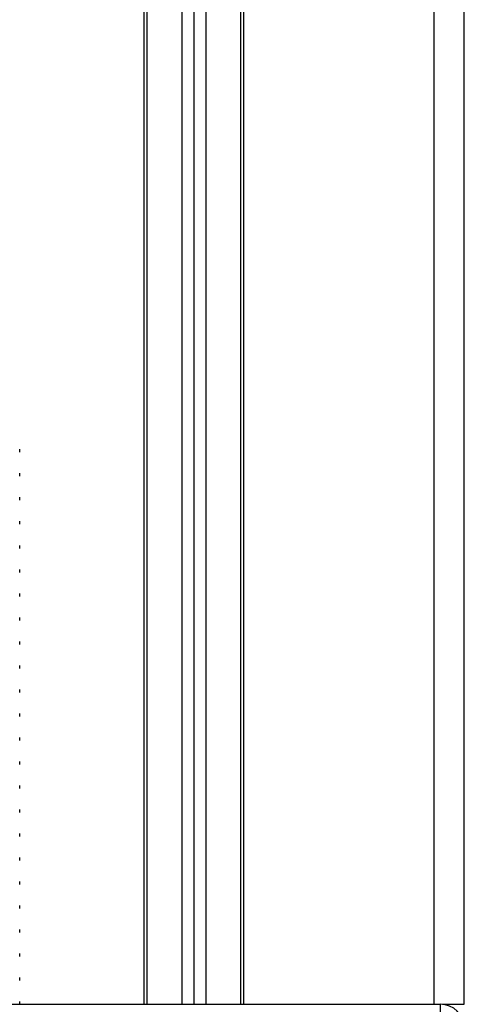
# Model space of a CAD drawing. Header units: millimetres. Extents: x -535 to 1155, y 0 to 326.
# Tile 35 of 116: x -35 to -25, y 152 to 175. Entities that reach past the tile are written whole.
import ezdxf

# ---------------------------------------------------------------- set-up
doc = ezdxf.new("R2010")
doc.units = ezdxf.units.MM

msp = doc.modelspace()

# ---------------------------------------------------------------- linework, layer by layer
at = {"color": 7, "linetype": 'Continuous', "lineweight": 25}
for p, q in [((-25.5352, 152.4997), (-25.5352, 226.3105)), ((-24.8542, 152.4973), (-24.8542, 226.3105)), ((-32.113, 152.4997), (-32.113, 197.1665)), ((-32.0449, 152.4997), (-32.0449, 197.1665)), ((-31.255, 152.4997), (-31.255, 197.1665)), ((-30.9826, 152.4997), (-30.9826, 197.1665)), ((-30.7102, 152.4997), (-30.7102, 197.1665)), ((-29.9204, 152.4997), (-29.9204, 197.1665)), ((-29.8523, 152.4997), (-29.8523, 197.1665)), ((-34.932, 165.0192), (-34.932, 165.0873)), ((-34.932, 164.4745), (-34.932, 164.5425)), ((-34.932, 163.9297), (-34.932, 163.9978)), ((-34.932, 163.385), (-34.932, 163.453)), ((-34.932, 162.8403), (-34.932, 162.9083)), ((-34.932, 162.2955), (-34.932, 162.3635)), ((-34.932, 161.7508), (-34.932, 161.8188)), ((-34.932, 161.206), (-34.932, 161.274)), ((-34.932, 160.6613), (-34.932, 160.7293)), ((-34.932, 160.1165), (-34.932, 160.1845)), ((-34.932, 159.5718), (-34.932, 159.6398)), ((-34.932, 159.027), (-34.932, 159.095)), ((-34.932, 158.4823), (-34.932, 158.5503)), ((-34.932, 157.9375), (-34.932, 158.0056)), ((-34.932, 157.3928), (-34.932, 157.4608)), ((-34.932, 156.848), (-34.932, 156.9161)), ((-34.932, 156.3033), (-34.932, 156.3713)), ((-34.932, 155.7586), (-34.932, 155.8266)), ((-34.932, 155.2138), (-34.932, 155.2818)), ((-34.932, 154.6691), (-34.932, 154.7371)), ((-34.932, 154.1243), (-34.932, 154.1923)), ((-34.932, 153.5796), (-34.932, 153.6476)), ((-34.932, 153.0348), (-34.932, 153.1028)), ((-34.932, 152.4997), (-34.932, 152.5581)), ((-48.823, 152.4997), (-25.3989, 152.4997)), ((-25.3989, 152.4997), (-25.3989, 151.955)), ((-25.3483, 152.4973), (-24.8542, 152.4973))]:
    msp.add_line(p, q, dxfattribs=at)
msp.add_arc((-25.3989, 151.955), 0.5447, 0, 90, dxfattribs=at)

doc.saveas('drawing.dxf')
